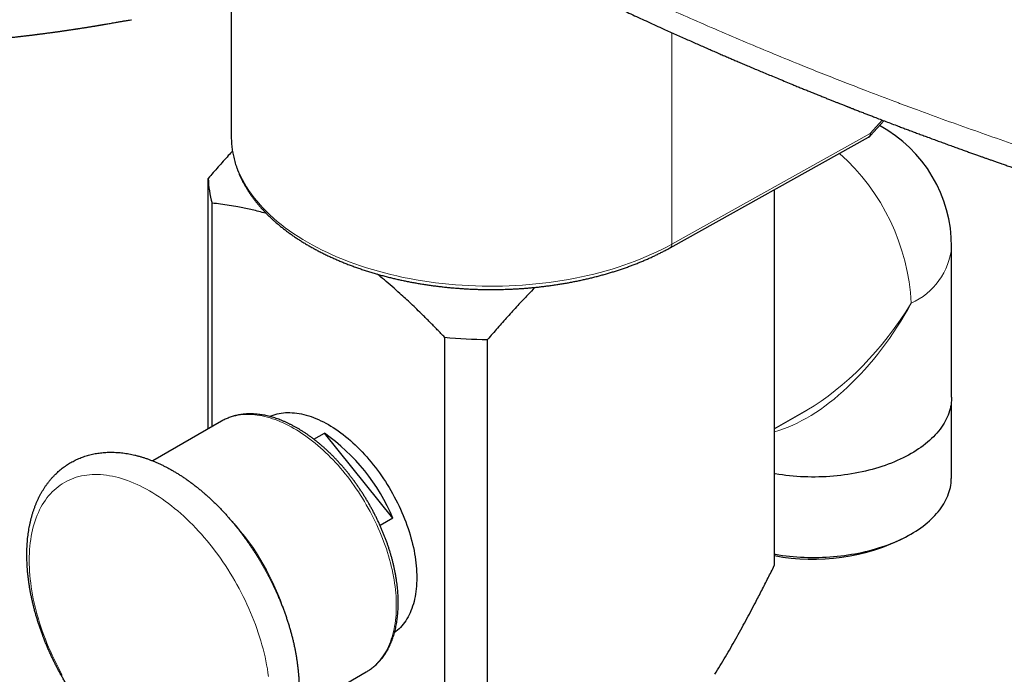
# Model space of a CAD drawing. Header units: millimetres. Extents: x 8 to 1269, y 12 to 684.
# Tile 37 of 51: x 1077 to 1152, y 239 to 288. Entities that reach past the tile are written whole.
import ezdxf

# ---------------------------------------------------------------- set-up
doc = ezdxf.new("R2010")
doc.units = ezdxf.units.MM

msp = doc.modelspace()

# ---------------------------------------------------------------- linework, layer by layer
at = {"color": 7, "linetype": 'Continuous', "lineweight": 30}
for p, q in [((1093.033, 289.652), (1093.033, 279.527)), ((1141.592, 279.57), (1142.606, 280.702)), ((1093.033, 279.527), (1093.033, 279.427)), ((1126.378, 271.05), (1141.437, 279.446)), ((1091.285, 257.281), (1091.285, 276.32)), ((1134.281, 275.456), (1134.281, 246.889)), ((1091.577, 257.449), (1091.577, 274.439)), ((1147.749, 259.682), (1147.749, 271.114)), ((1109.24, 264.242), (1109.24, 234.483)), ((1112.498, 234.314), (1112.498, 264.074)), ((1147.726, 253.558), (1147.726, 259.286)), ((1134.281, 257.277), (1136.748, 258.701)), ((1092.292, 257.863), (1087.069, 254.847)), ((1099.314, 256.487), (1100.108, 256.946)), ((1105.305, 250.482), (1100.108, 256.946)), ((1105.305, 250.482), (1104.34, 249.925)), ((1144.305, 249.078), (1144.659, 249.282)), ((1098.068, 235.794), (1103.292, 238.81))]:
    msp.add_line(p, q, dxfattribs=at)
at = {"color": 252, "linetype": 'Continuous', "lineweight": 0}
for p, q in [((1126.502, 271.325), (1126.502, 287.393)), ((1142.483, 280.749), (1141.562, 279.721)), ((1126.502, 271.325), (1141.562, 279.721))]:
    msp.add_line(p, q, dxfattribs=at)
at = {"color": 252, "linetype": 'Continuous', "lineweight": 0, "flags": 128}
for points in [[(1093.033, 279.427), (1093.033, 279.427), (1093.045, 279.132), (1093.069, 278.837), (1093.106, 278.543), (1093.157, 278.249), (1093.221, 277.956), (1093.298, 277.664), (1093.388, 277.374), (1093.491, 277.085), (1093.607, 276.797), (1093.736, 276.512), (1093.877, 276.228), (1094.032, 275.947), (1094.198, 275.668), (1094.378, 275.391), (1094.569, 275.118), (1094.773, 274.847), (1094.989, 274.579), (1095.217, 274.315), (1095.456, 274.054), (1095.708, 273.797), (1095.97, 273.544), (1096.244, 273.295), (1096.529, 273.05), (1096.825, 272.809), (1097.131, 272.573), (1097.449, 272.341), (1097.776, 272.114), (1098.113, 271.893), (1098.461, 271.676), (1098.817, 271.465), (1099.184, 271.259), (1099.559, 271.058), (1099.943, 270.863), (1100.336, 270.674), (1100.737, 270.491), (1101.146, 270.314), (1101.563, 270.144), (1101.988, 269.979), (1102.419, 269.821), (1102.858, 269.669), (1103.303, 269.524), (1103.755, 269.386), (1104.213, 269.255), (1104.676, 269.13), (1105.145, 269.012), (1105.619, 268.902), (1106.098, 268.798), (1106.581, 268.702), (1107.069, 268.613), (1107.56, 268.531), (1108.055, 268.457), (1108.553, 268.39), (1109.054, 268.33), (1109.557, 268.278), (1110.062, 268.234), (1110.57, 268.197), (1111.079, 268.168), (1111.588, 268.146), (1112.099, 268.132), (1112.61, 268.126), (1113.122, 268.127), (1113.633, 268.136), (1114.143, 268.152), (1114.653, 268.176), (1115.161, 268.208), (1115.668, 268.248), (1116.173, 268.294), (1116.675, 268.349), (1117.175, 268.411), (1117.672, 268.48), (1118.166, 268.557), (1118.656, 268.641), (1119.142, 268.732), (1119.624, 268.831), (1120.101, 268.937), (1120.574, 269.05), (1121.041, 269.17), (1121.502, 269.297), (1121.958, 269.43), (1122.408, 269.571), (1122.851, 269.718), (1123.288, 269.872), (1123.717, 270.032), (1124.139, 270.199), (1124.554, 270.371), (1124.96, 270.55), (1125.359, 270.735), (1125.749, 270.926), (1126.13, 271.123), (1126.502, 271.325)], [(1103.292, 238.81), (1103.292, 238.81), (1103.434, 238.896), (1103.572, 238.989), (1103.707, 239.088), (1103.837, 239.194), (1103.963, 239.306), (1104.085, 239.424), (1104.202, 239.548), (1104.315, 239.678), (1104.424, 239.815), (1104.528, 239.957), (1104.628, 240.104), (1104.722, 240.258), (1104.813, 240.417), (1104.898, 240.581), (1104.978, 240.75), (1105.054, 240.925), (1105.124, 241.105), (1105.19, 241.29), (1105.25, 241.48), (1105.305, 241.674), (1105.355, 241.873), (1105.4, 242.077), (1105.44, 242.284), (1105.474, 242.496), (1105.504, 242.712), (1105.528, 242.932), (1105.546, 243.155), (1105.56, 243.382), (1105.568, 243.612), (1105.57, 243.846), (1105.568, 244.083), (1105.56, 244.322), (1105.546, 244.564), (1105.528, 244.809), (1105.504, 245.057), (1105.474, 245.306), (1105.44, 245.558), (1105.4, 245.812), (1105.355, 246.067), (1105.305, 246.324), (1105.25, 246.582), (1105.19, 246.841), (1105.124, 247.102), (1105.054, 247.363), (1104.978, 247.625), (1104.898, 247.887), (1104.813, 248.15), (1104.722, 248.413), (1104.628, 248.676), (1104.528, 248.938), (1104.424, 249.201), (1104.315, 249.462), (1104.202, 249.723), (1104.085, 249.983), (1103.963, 250.242), (1103.837, 250.499), (1103.707, 250.755), (1103.572, 251.009), (1103.434, 251.262), (1103.292, 251.512), (1103.146, 251.761), (1102.997, 252.007), (1102.844, 252.25), (1102.687, 252.491), (1102.527, 252.729), (1102.364, 252.963), (1102.198, 253.195), (1102.028, 253.424), (1101.856, 253.648), (1101.681, 253.87), (1101.503, 254.087), (1101.323, 254.301), (1101.141, 254.51), (1100.956, 254.715), (1100.769, 254.916), (1100.58, 255.112), (1100.388, 255.304), (1100.196, 255.491), (1100.001, 255.673), (1099.805, 255.85), (1099.608, 256.022), (1099.409, 256.188), (1099.21, 256.349), (1099.009, 256.505), (1098.807, 256.655), (1098.605, 256.8), (1098.402, 256.938), (1098.199, 257.071), (1097.996, 257.198), (1097.792, 257.318), (1097.588, 257.433), (1097.385, 257.541), (1097.182, 257.643), (1096.979, 257.738), (1096.777, 257.827), (1096.575, 257.91), (1096.375, 257.986), (1096.175, 258.055), (1095.976, 258.118), (1095.779, 258.174), (1095.583, 258.224), (1095.388, 258.266), (1095.196, 258.302), (1095.005, 258.331), (1094.815, 258.353), (1094.628, 258.368), (1094.443, 258.376), (1094.261, 258.378), (1094.081, 258.372), (1093.903, 258.36), (1093.728, 258.341), (1093.556, 258.315), (1093.386, 258.282), (1093.22, 258.242), (1093.057, 258.196), (1092.897, 258.142), (1092.741, 258.082), (1092.587, 258.016), (1092.438, 257.942), (1092.292, 257.863)], [(1095.861, 238.446), (1095.821, 238.742), (1095.774, 239.04), (1095.721, 239.34), (1095.662, 239.642), (1095.598, 239.946), (1095.527, 240.251), (1095.45, 240.557), (1095.367, 240.864), (1095.278, 241.172), (1095.184, 241.481), (1095.083, 241.79), (1094.977, 242.099), (1094.866, 242.408), (1094.749, 242.716), (1094.627, 243.024), (1094.499, 243.332), (1094.366, 243.639), (1094.228, 243.944), (1094.085, 244.248), (1093.936, 244.551), (1093.783, 244.852), (1093.625, 245.151), (1093.463, 245.447), (1093.296, 245.742), (1093.124, 246.034), (1092.949, 246.323), (1092.769, 246.609), (1092.585, 246.892), (1092.397, 247.172), (1092.205, 247.448), (1092.009, 247.72), (1091.81, 247.989), (1091.608, 248.253), (1091.402, 248.513), (1091.193, 248.769), (1090.982, 249.02), (1090.767, 249.266), (1090.549, 249.507), (1090.33, 249.743), (1090.107, 249.974), (1089.883, 250.199), (1089.656, 250.419), (1089.427, 250.633), (1089.197, 250.841), (1088.965, 251.043), (1088.731, 251.239), (1088.497, 251.428), (1088.261, 251.611), (1088.024, 251.788), (1087.786, 251.957), (1087.548, 252.12), (1087.309, 252.276), (1087.07, 252.425), (1086.83, 252.567), (1086.591, 252.701), (1086.352, 252.829), (1086.113, 252.948), (1085.875, 253.061), (1085.637, 253.166), (1085.4, 253.263), (1085.164, 253.352), (1084.929, 253.434), (1084.696, 253.507), (1084.464, 253.573), (1084.234, 253.631), (1084.005, 253.681), (1083.778, 253.723), (1083.554, 253.757), (1083.331, 253.783), (1083.111, 253.801), (1082.894, 253.811), (1082.679, 253.812), (1082.467, 253.806), (1082.259, 253.792), (1082.053, 253.769), (1081.85, 253.738), (1081.651, 253.7), (1081.456, 253.653), (1081.264, 253.598), (1081.076, 253.536), (1080.892, 253.465), (1080.712, 253.387), (1080.536, 253.301), (1080.365, 253.207), (1080.198, 253.105), (1080.035, 252.996), (1079.878, 252.879), (1079.725, 252.755), (1079.576, 252.624), (1079.433, 252.485), (1079.295, 252.339), (1079.162, 252.186), (1079.034, 252.026), (1078.912, 251.859), (1078.795, 251.685), (1078.683, 251.505), (1078.578, 251.318), (1078.477, 251.125), (1078.383, 250.926), (1078.294, 250.72), (1078.211, 250.508), (1078.134, 250.291), (1078.063, 250.068), (1077.998, 249.84), (1077.939, 249.606), (1077.887, 249.367), (1077.84, 249.122), (1077.799, 248.873), (1077.765, 248.62), (1077.737, 248.361), (1077.715, 248.099), (1077.699, 247.832), (1077.69, 247.561), (1077.687, 247.287), (1077.69, 247.008), (1077.699, 246.727), (1077.715, 246.442), (1077.737, 246.154), (1077.765, 245.863), (1077.799, 245.57), (1077.84, 245.274), (1077.887, 244.976), (1077.939, 244.676), (1077.998, 244.374), (1078.063, 244.07), (1078.134, 243.766), (1078.211, 243.459), (1078.294, 243.152), (1078.383, 242.844), (1078.477, 242.536), (1078.578, 242.227), (1078.683, 241.918), (1078.795, 241.609), (1078.912, 241.3)], [(1078.912, 241.3), (1079.034, 240.992), (1079.162, 240.684), (1079.295, 240.378), (1079.433, 240.072), (1079.576, 239.768), (1079.725, 239.466), (1079.878, 239.165), (1080.035, 238.866), (1080.198, 238.569)]]:
    msp.add_lwpolyline(points, dxfattribs=at)
at = {"color": 7, "linetype": 'Continuous', "lineweight": 30, "flags": 128}
for points in [[(1147.749, 259.682), (1147.748, 259.602), (1147.74, 259.44), (1147.725, 259.279), (1147.703, 259.118), (1147.673, 258.958), (1147.636, 258.798), (1147.592, 258.639), (1147.54, 258.48), (1147.481, 258.322), (1147.415, 258.166), (1147.341, 258.01), (1147.26, 257.855), (1147.173, 257.702), (1147.078, 257.55), (1146.976, 257.4), (1146.867, 257.251), (1146.752, 257.104), (1146.629, 256.959), (1146.501, 256.816), (1146.365, 256.675), (1146.223, 256.536), (1146.075, 256.399), (1145.92, 256.265), (1145.76, 256.133), (1145.593, 256.003), (1145.42, 255.876), (1145.242, 255.752), (1145.058, 255.63), (1144.868, 255.512), (1144.673, 255.396), (1144.473, 255.284), (1144.268, 255.174), (1144.057, 255.068), (1143.842, 254.965), (1143.622, 254.865), (1143.398, 254.769), (1143.169, 254.676), (1142.936, 254.587), (1142.699, 254.501), (1142.458, 254.42), (1142.214, 254.341), (1141.966, 254.267), (1141.714, 254.196), (1141.46, 254.13), (1141.202, 254.067), (1140.942, 254.008), (1140.679, 253.953), (1140.413, 253.903), (1140.146, 253.856), (1139.876, 253.814), (1139.605, 253.775), (1139.331, 253.741), (1139.057, 253.711), (1138.781, 253.686), (1138.504, 253.664), (1138.226, 253.647), (1137.947, 253.634), (1137.668, 253.626), (1137.388, 253.621), (1137.109, 253.621), (1136.829, 253.626), (1136.55, 253.634), (1136.272, 253.647), (1135.994, 253.664), (1135.717, 253.686), (1135.441, 253.711), (1135.166, 253.741), (1134.893, 253.775), (1134.621, 253.814), (1134.351, 253.856), (1134.281, 253.868)], [(1095.953, 258.224), (1096.074, 258.275), (1096.22, 258.329), (1096.369, 258.376), (1096.521, 258.417), (1096.676, 258.451), (1096.834, 258.478), (1096.995, 258.498), (1097.159, 258.512), (1097.325, 258.518), (1097.494, 258.518), (1097.665, 258.511), (1097.838, 258.497), (1098.013, 258.477), (1098.19, 258.449), (1098.368, 258.415), (1098.549, 258.374), (1098.73, 258.326), (1098.914, 258.272), (1099.098, 258.211), (1099.283, 258.144), (1099.469, 258.07), (1099.656, 257.989), (1099.844, 257.902), (1100.032, 257.809), (1100.22, 257.709), (1100.408, 257.604), (1100.597, 257.492), (1100.785, 257.374), (1100.973, 257.25), (1101.16, 257.121), (1101.347, 256.985), (1101.534, 256.844), (1101.719, 256.698), (1101.903, 256.546), (1102.086, 256.389), (1102.268, 256.227), (1102.448, 256.06), (1102.627, 255.888), (1102.804, 255.711), (1102.979, 255.529), (1103.152, 255.343), (1103.323, 255.153), (1103.492, 254.958), (1103.658, 254.76), (1103.821, 254.558), (1103.982, 254.352), (1104.14, 254.142), (1104.296, 253.929), (1104.448, 253.713), (1104.597, 253.493), (1104.742, 253.271), (1104.885, 253.047), (1105.023, 252.819), (1105.158, 252.59), (1105.29, 252.358), (1105.417, 252.124), (1105.541, 251.888), (1105.66, 251.651), (1105.776, 251.413), (1105.887, 251.173), (1105.994, 250.932), (1106.096, 250.69), (1106.194, 250.448), (1106.288, 250.205), (1106.376, 249.962), (1106.461, 249.718), (1106.54, 249.475), (1106.615, 249.232), (1106.684, 248.99), (1106.749, 248.748), (1106.809, 248.507), (1106.863, 248.268), (1106.913, 248.029), (1106.957, 247.792), (1106.997, 247.556), (1107.031, 247.323), (1107.06, 247.091), (1107.084, 246.862), (1107.102, 246.634), (1107.115, 246.41), (1107.123, 246.188), (1107.126, 245.969), (1107.123, 245.753), (1107.115, 245.54), (1107.102, 245.33), (1107.084, 245.124), (1107.06, 244.922), (1107.031, 244.724), (1106.997, 244.53), (1106.957, 244.34), (1106.913, 244.154), (1106.863, 243.973), (1106.809, 243.796), (1106.749, 243.624), (1106.684, 243.457), (1106.615, 243.295), (1106.54, 243.138), (1106.461, 242.987), (1106.376, 242.841), (1106.288, 242.7), (1106.194, 242.565), (1106.096, 242.436), (1105.994, 242.313), (1105.887, 242.195), (1105.776, 242.084), (1105.66, 241.978), (1105.541, 241.879), (1105.435, 241.799)], [(1134.281, 247.758), (1134.358, 247.745), (1134.627, 247.702), (1134.898, 247.664), (1135.17, 247.63), (1135.444, 247.6), (1135.72, 247.575), (1135.996, 247.553), (1136.274, 247.536), (1136.552, 247.523), (1136.83, 247.515), (1137.109, 247.51), (1137.388, 247.51), (1137.667, 247.515), (1137.945, 247.523), (1138.224, 247.536), (1138.501, 247.553), (1138.777, 247.575), (1139.053, 247.6), (1139.327, 247.63), (1139.599, 247.664), (1139.87, 247.702), (1140.14, 247.745), (1140.407, 247.791), (1140.671, 247.842), (1140.934, 247.896), (1141.194, 247.955), (1141.451, 248.018), (1141.705, 248.084), (1141.956, 248.155), (1142.203, 248.229), (1142.447, 248.307), (1142.687, 248.389), (1142.924, 248.474), (1143.156, 248.563), (1143.385, 248.656), (1143.608, 248.752), (1143.828, 248.851), (1144.043, 248.954), (1144.253, 249.06), (1144.457, 249.169), (1144.657, 249.281), (1144.852, 249.397), (1145.041, 249.515), (1145.225, 249.636), (1145.403, 249.76), (1145.575, 249.887), (1145.741, 250.016), (1145.902, 250.148), (1146.056, 250.282), (1146.204, 250.419), (1146.346, 250.557), (1146.481, 250.698), (1146.609, 250.841), (1146.731, 250.986), (1146.847, 251.133), (1146.955, 251.281), (1147.057, 251.431), (1147.151, 251.582), (1147.239, 251.735), (1147.319, 251.889), (1147.393, 252.045), (1147.459, 252.201), (1147.518, 252.359), (1147.57, 252.517), (1147.614, 252.676), (1147.651, 252.835), (1147.681, 252.996), (1147.703, 253.156), (1147.718, 253.317), (1147.725, 253.478), (1147.726, 253.558)]]:
    msp.add_lwpolyline(points, dxfattribs=at)
at = {"color": 252, "linetype": 'Continuous', "lineweight": 0}
for centre, radius, start, end in [((1141.272, 279.686), 0.292, 304.52043, 6.70172), ((1128.251, 265.991), 16.444, 2.91582, 48.05434), ((1126.212, 271.291), 0.292, 304.46925, 6.70685), ((1142.504, 271.631), 5.27, 294.30926, 354.3706), ((1079.427, 237.734), 18.525, 17.51627, 42.50696)]:
    msp.add_arc(centre, radius, start, end, dxfattribs=at)
at = {"color": 7, "linetype": 'Continuous', "lineweight": 30}
for centre, radius, start, end in [((1137.249, 271.114), 10.5, 0, 61.39879), ((1098.643, 276.499), 7.361, 181.39706, 196.25327), ((1112.774, 300.978), 36.905, 264.50505, 269.5711), ((1091.671, 244.843), 14.754, 22.47123, 55.11792), ((1137.242, 262.774), 15.41, 258.92267, 297.28127)]:
    msp.add_arc(centre, radius, start, end, dxfattribs=at)
at = {"color": 252, "linetype": 'Continuous', "lineweight": 0}
for major_axis, start_param, end_param in [((7.269, 13.762), 3.619737, 4.691687), ((8.284, 13.176), 3.947686, 4.733165)]:
    msp.add_ellipse((1137.249, 271.114), major_axis=major_axis, ratio=0.550548, start_param=start_param, end_param=end_param, dxfattribs=at)
at = {"color": 7, "linetype": 'Continuous', "lineweight": 30}
for points, knots in [([(1118.331, 291.228), (1118.338, 291.225), (1118.418, 291.186), (1118.564, 291.114), (1118.755, 291.021), (1118.921, 290.941), (1119.062, 290.872), (1119.187, 290.812), (1119.299, 290.757), (1119.396, 290.71), (1119.478, 290.671), (1119.542, 290.64), (1119.592, 290.616), (1119.633, 290.596), (1119.674, 290.576), (1119.747, 290.541), (1119.856, 290.488), (1120.001, 290.418), (1120.156, 290.344), (1120.319, 290.266), (1120.494, 290.182), (1120.695, 290.086), (1120.925, 289.976), (1121.184, 289.853), (1121.461, 289.722), (1121.757, 289.582), (1122.065, 289.437), (1122.655, 289.159), (1123.531, 288.75), (1124.7, 288.211), (1125.64, 287.783), (1126.343, 287.465), (1126.797, 287.26), (1127.247, 287.059), (1127.685, 286.863), (1128.11, 286.675), (1128.52, 286.494), (1128.915, 286.32), (1129.302, 286.15), (1129.68, 285.985), (1130.048, 285.825), (1130.4, 285.672), (1130.736, 285.527), (1131.056, 285.389), (1131.376, 285.251), (1131.709, 285.109), (1132.066, 284.957), (1132.443, 284.797), (1132.84, 284.629), (1133.256, 284.453), (1133.693, 284.27), (1134.154, 284.077), (1134.64, 283.875), (1135.152, 283.664), (1135.608, 283.476), (1136.004, 283.314), (1136.333, 283.179), (1136.66, 283.046), (1136.992, 282.912), (1137.322, 282.778), (1137.649, 282.646), (1137.958, 282.522), (1138.249, 282.406), (1138.522, 282.297), (1138.777, 282.195), (1139.014, 282.101), (1139.214, 282.022), (1139.38, 281.956), (1139.512, 281.904), (1139.63, 281.857), (1139.727, 281.819), (1139.8, 281.791), (1139.855, 281.769), (1139.906, 281.749), (1139.966, 281.725), (1140.039, 281.696), (1140.131, 281.661), (1140.241, 281.617), (1140.373, 281.565), (1140.521, 281.508), (1140.68, 281.446), (1140.846, 281.381), (1141.052, 281.301), (1141.298, 281.205), (1141.588, 281.093), (1141.926, 280.963), (1142.314, 280.813), (1142.756, 280.644), (1143.219, 280.468), (1143.647, 280.306), (1144.034, 280.159), (1144.377, 280.03), (1144.73, 279.898), (1145.092, 279.763), (1145.457, 279.627), (1145.839, 279.485), (1146.231, 279.34), (1146.63, 279.193), (1147.014, 279.053), (1147.398, 278.912), (1147.781, 278.773), (1148.162, 278.635), (1148.522, 278.505), (1148.863, 278.383), (1149.184, 278.268), (1149.484, 278.16), (1149.765, 278.06), (1150.02, 277.97), (1150.258, 277.886), (1150.493, 277.803), (1150.741, 277.715), (1151.005, 277.622), (1151.284, 277.524), (1151.578, 277.422), (1151.903, 277.309), (1152.258, 277.185), (1152.648, 277.05), (1153.056, 276.909), (1153.485, 276.762), (1153.931, 276.61), (1154.393, 276.453), (1154.867, 276.293), (1155.347, 276.131), (1155.887, 275.95), (1156.48, 275.753), (1157.124, 275.54), (1157.748, 275.334), (1158.354, 275.137), (1158.86, 274.972), (1159.27, 274.84), (1159.589, 274.737), (1159.901, 274.637), (1160.207, 274.539), (1160.467, 274.456), (1160.677, 274.39), (1160.834, 274.34), (1160.976, 274.295), (1161.102, 274.255), (1161.212, 274.22), (1161.307, 274.19), (1161.386, 274.165), (1161.444, 274.147), (1161.487, 274.133), (1161.521, 274.123), (1161.561, 274.11), (1161.612, 274.094), (1161.675, 274.074), (1161.75, 274.05), (1161.84, 274.022), (1161.947, 273.989), (1162.072, 273.949), (1162.215, 273.905), (1162.376, 273.854), (1162.563, 273.796), (1162.778, 273.729), (1163.023, 273.653), (1163.29, 273.57), (1163.58, 273.481), (1163.893, 273.384), (1164.221, 273.283), (1164.565, 273.178), (1164.923, 273.069), (1165.301, 272.955), (1165.7, 272.834), (1165.973, 272.752), (1166.112, 272.71)], [0, 0, 0, 0, 0.000483, 0.005343, 0.009747, 0.013227, 0.016357, 0.019137, 0.021569, 0.023794, 0.025615, 0.027032, 0.028047, 0.028899, 0.029808, 0.030773, 0.033722, 0.037088, 0.0404, 0.043994, 0.04787, 0.052028, 0.057347, 0.063066, 0.069185, 0.075704, 0.082577, 0.08953, 0.114653, 0.14023, 0.166262, 0.176141, 0.186084, 0.195906, 0.205408, 0.21459, 0.223453, 0.231997, 0.240221, 0.248494, 0.256418, 0.263991, 0.271214, 0.278086, 0.284614, 0.291841, 0.299485, 0.307547, 0.316027, 0.324924, 0.334239, 0.343972, 0.354398, 0.365265, 0.376572, 0.383441, 0.390463, 0.397481, 0.404209, 0.411495, 0.418397, 0.424917, 0.431054, 0.436809, 0.44218, 0.447169, 0.451776, 0.454789, 0.457612, 0.460133, 0.462183, 0.46376, 0.464677, 0.465674, 0.466941, 0.468478, 0.470286, 0.472692, 0.475454, 0.478571, 0.481961, 0.485451, 0.489036, 0.494862, 0.500924, 0.507222, 0.516024, 0.525248, 0.534895, 0.544964, 0.551911, 0.559046, 0.566368, 0.573878, 0.581548, 0.589069, 0.597636, 0.605881, 0.613806, 0.621409, 0.629659, 0.637495, 0.644915, 0.65192, 0.658511, 0.664686, 0.670447, 0.675792, 0.680334, 0.685118, 0.690209, 0.695607, 0.701313, 0.707327, 0.713648, 0.721188, 0.729123, 0.737454, 0.746181, 0.755304, 0.764649, 0.774376, 0.78419, 0.793808, 0.807212, 0.820217, 0.832824, 0.845034, 0.856846, 0.86338, 0.869785, 0.876062, 0.882211, 0.888212, 0.89168, 0.894834, 0.897673, 0.900199, 0.90241, 0.904307, 0.905889, 0.907158, 0.907829, 0.908422, 0.909214, 0.910238, 0.911493, 0.912979, 0.914759, 0.916898, 0.919396, 0.922253, 0.92547, 0.929046, 0.933478, 0.93836, 0.943694, 0.949478, 0.955713, 0.962399, 0.969117, 0.976236, 0.983756, 0.991677, 1, 1, 1, 1]), ([(1071.592, 286.604), (1071.625, 286.606), (1071.7, 286.612), (1071.819, 286.621), (1071.943, 286.63), (1072.057, 286.639), (1072.156, 286.646), (1072.25, 286.653), (1072.347, 286.661), (1072.46, 286.67), (1072.571, 286.679), (1072.674, 286.687), (1072.758, 286.694), (1072.832, 286.7), (1072.908, 286.706), (1072.993, 286.713), (1073.091, 286.722), (1073.194, 286.73), (1073.3, 286.739), (1073.412, 286.749), (1073.524, 286.759), (1073.63, 286.768), (1073.72, 286.776), (1073.798, 286.783), (1073.869, 286.789), (1073.951, 286.797), (1074.054, 286.806), (1074.18, 286.818), (1074.32, 286.831), (1074.473, 286.845), (1074.611, 286.858), (1074.728, 286.87), (1074.816, 286.878), (1074.894, 286.886), (1074.965, 286.893), (1075.038, 286.9), (1075.118, 286.908), (1075.208, 286.917), (1075.302, 286.927), (1075.394, 286.936), (1075.482, 286.945), (1075.562, 286.953), (1075.635, 286.961), (1075.706, 286.968), (1075.781, 286.976), (1075.863, 286.985), (1075.966, 286.996), (1076.092, 287.009), (1076.237, 287.025), (1076.384, 287.041), (1076.526, 287.057), (1076.65, 287.071), (1076.753, 287.082), (1076.839, 287.092), (1076.924, 287.102), (1077.016, 287.112), (1077.121, 287.124), (1077.233, 287.137), (1077.346, 287.151), (1077.453, 287.163), (1077.561, 287.176), (1077.672, 287.19), (1077.786, 287.203), (1077.904, 287.218), (1078.023, 287.233), (1078.137, 287.247), (1078.237, 287.259), (1078.323, 287.27), (1078.4, 287.28), (1078.476, 287.289), (1078.56, 287.3), (1078.655, 287.312), (1078.76, 287.326), (1078.887, 287.343), (1079.029, 287.361), (1079.18, 287.381), (1079.318, 287.4), (1079.441, 287.416), (1079.536, 287.429), (1079.612, 287.44), (1079.678, 287.449), (1079.752, 287.459), (1079.834, 287.471), (1079.921, 287.483), (1080.01, 287.495), (1080.095, 287.507), (1080.173, 287.518), (1080.243, 287.528), (1080.312, 287.538), (1080.388, 287.549), (1080.472, 287.561), (1080.568, 287.575), (1080.677, 287.591), (1080.794, 287.609), (1080.911, 287.626), (1081.018, 287.642), (1081.113, 287.656), (1081.197, 287.669), (1081.271, 287.68), (1081.337, 287.69), (1081.405, 287.701), (1081.493, 287.714), (1081.605, 287.732), (1081.732, 287.751), (1081.858, 287.771), (1081.978, 287.79), (1082.099, 287.81), (1082.224, 287.83), (1082.337, 287.848), (1082.437, 287.864), (1082.527, 287.879), (1082.615, 287.893), (1082.694, 287.906), (1082.767, 287.919), (1082.834, 287.93), (1082.896, 287.94), (1082.95, 287.949), (1083.001, 287.958), (1083.052, 287.966), (1083.108, 287.976), (1083.172, 287.987), (1083.248, 288), (1083.335, 288.015), (1083.433, 288.032), (1083.542, 288.051), (1083.681, 288.075), (1083.84, 288.102), (1084.013, 288.132), (1084.174, 288.16), (1084.324, 288.186), (1084.463, 288.21), (1084.589, 288.232), (1084.706, 288.253), (1084.822, 288.273), (1084.946, 288.294), (1085.083, 288.318), (1085.233, 288.344), (1085.357, 288.365), (1085.43, 288.378), (1085.449, 288.381)], [0, 0, 0, 0, 0.006706, 0.015663, 0.02442, 0.03227, 0.039094, 0.044919, 0.051449, 0.059161, 0.068311, 0.074392, 0.080399, 0.085531, 0.089782, 0.096022, 0.103045, 0.110127, 0.117283, 0.125049, 0.133303, 0.140491, 0.146884, 0.152128, 0.156527, 0.161594, 0.169198, 0.177983, 0.187708, 0.198329, 0.209612, 0.216577, 0.222654, 0.227917, 0.232781, 0.237507, 0.243041, 0.249501, 0.256182, 0.262626, 0.268833, 0.274504, 0.279306, 0.284148, 0.28929, 0.294895, 0.301312, 0.310899, 0.321147, 0.331682, 0.341706, 0.351075, 0.357621, 0.363324, 0.369122, 0.37547, 0.382567, 0.3912, 0.399175, 0.406318, 0.413771, 0.421773, 0.429798, 0.437829, 0.446735, 0.454876, 0.461866, 0.467815, 0.473142, 0.478096, 0.483924, 0.490865, 0.498321, 0.506154, 0.517689, 0.528457, 0.538266, 0.547022, 0.554536, 0.558518, 0.563182, 0.568567, 0.574414, 0.58058, 0.587065, 0.593393, 0.598815, 0.603597, 0.608436, 0.613658, 0.619669, 0.626569, 0.63408, 0.643016, 0.651545, 0.659207, 0.665996, 0.672001, 0.677236, 0.681817, 0.686248, 0.691859, 0.700531, 0.710313, 0.719427, 0.727578, 0.736289, 0.745513, 0.754624, 0.760601, 0.767239, 0.77391, 0.779659, 0.784477, 0.789754, 0.794084, 0.797883, 0.801512, 0.805079, 0.808938, 0.813794, 0.819669, 0.826431, 0.834178, 0.842911, 0.852629, 0.867428, 0.881433, 0.894547, 0.906769, 0.9181, 0.92854, 0.938089, 0.947263, 0.957562, 0.969082, 0.981585, 0.995267, 1, 1, 1, 1]), ([(1093.034, 279.421), (1093.035, 279.39), (1093.036, 279.286), (1093.044, 279.111), (1093.06, 278.894), (1093.083, 278.678), (1093.113, 278.461), (1093.15, 278.244), (1093.193, 278.028), (1093.244, 277.811), (1093.301, 277.595), (1093.365, 277.379), (1093.436, 277.163), (1093.514, 276.948), (1093.599, 276.734), (1093.691, 276.52), (1093.79, 276.307), (1093.896, 276.095), (1094.008, 275.884), (1094.128, 275.673), (1094.255, 275.464), (1094.388, 275.256), (1094.528, 275.05), (1094.675, 274.845), (1094.829, 274.641), (1094.99, 274.44), (1095.157, 274.239), (1095.331, 274.041), (1095.511, 273.845), (1095.698, 273.65), (1095.891, 273.458), (1096.09, 273.268), (1096.296, 273.08), (1096.508, 272.895), (1096.726, 272.712), (1096.95, 272.532), (1097.18, 272.354), (1097.415, 272.178), (1097.656, 272.006), (1097.903, 271.836), (1098.156, 271.669), (1098.414, 271.506), (1098.677, 271.345), (1098.945, 271.187), (1099.219, 271.032), (1099.498, 270.88), (1099.781, 270.732), (1100.07, 270.586), (1100.363, 270.444), (1100.661, 270.306), (1100.964, 270.171), (1101.271, 270.039), (1101.582, 269.91), (1101.898, 269.786), (1102.218, 269.664), (1102.542, 269.547), (1102.87, 269.432), (1103.202, 269.322), (1103.538, 269.215), (1103.878, 269.112), (1104.209, 269.017), (1104.544, 268.924), (1104.87, 268.839), (1105.198, 268.757), (1105.516, 268.681), (1105.837, 268.609), (1106.16, 268.54), (1106.484, 268.474), (1106.81, 268.412), (1107.138, 268.353), (1107.468, 268.297), (1107.799, 268.245), (1108.131, 268.196), (1108.464, 268.151), (1108.798, 268.108), (1109.134, 268.07), (1109.469, 268.035), (1109.805, 268.003), (1110.142, 267.975), (1110.477, 267.95), (1110.811, 267.929), (1111.143, 267.911), (1111.468, 267.897), (1111.779, 267.886), (1112.05, 267.879), (1112.289, 267.875), (1112.524, 267.872), (1112.69, 267.872), (1112.783, 267.872)], [0, 0, 0, 0, 0.004984, 0.016541, 0.028117, 0.039715, 0.051337, 0.062984, 0.074659, 0.086361, 0.098094, 0.109857, 0.121653, 0.13348, 0.14534, 0.157233, 0.169158, 0.181115, 0.193104, 0.205124, 0.217173, 0.229251, 0.241357, 0.253488, 0.265644, 0.277823, 0.290024, 0.302245, 0.314484, 0.32674, 0.339012, 0.351298, 0.363597, 0.375908, 0.388229, 0.40056, 0.412899, 0.425246, 0.4376, 0.44996, 0.462326, 0.474698, 0.487074, 0.499454, 0.511839, 0.524229, 0.536622, 0.54902, 0.561423, 0.57383, 0.586242, 0.59866, 0.611084, 0.623515, 0.635953, 0.6484, 0.660856, 0.673323, 0.685801, 0.698293, 0.710799, 0.722031, 0.734537, 0.745762, 0.756986, 0.768207, 0.779424, 0.790637, 0.801847, 0.813052, 0.824252, 0.835446, 0.846634, 0.857814, 0.868983, 0.880141, 0.891284, 0.902406, 0.913501, 0.924555, 0.935549, 0.946443, 0.957152, 0.967458, 0.976986, 0.983725, 0.990951, 1, 1, 1, 1]), ([(1141.437, 279.446), (1141.444, 279.45), (1141.468, 279.463), (1141.506, 279.489), (1141.55, 279.526), (1141.578, 279.553), (1141.59, 279.568), (1141.592, 279.569)], [0, 0, 0, 0, 0.116297, 0.41234, 0.701803, 0.970479, 1, 1, 1, 1]), ([(1093.125, 278.398), (1093.019, 278.282), (1092.656, 277.884), (1092.042, 277.191), (1091.537, 276.61), (1091.285, 276.32)], [0, 0, 0, 0, 0.170964, 0.58548, 1, 1, 1, 1]), ([(1095.707, 273.642), (1095.637, 273.663), (1095.4, 273.733), (1095, 273.838), (1094.508, 273.957), (1094.022, 274.062), (1093.48, 274.168), (1092.88, 274.27), (1092.226, 274.365), (1091.793, 274.415), (1091.577, 274.439)], [0, 0, 0, 0, 0.050056, 0.167846, 0.285637, 0.402114, 0.518591, 0.679052, 0.839532, 1, 1, 1, 1]), ([(1112.783, 267.872), (1112.91, 267.872), (1113.088, 267.873), (1113.35, 267.876), (1113.572, 267.88), (1113.836, 267.888), (1114.114, 267.897), (1114.404, 267.91), (1114.705, 267.926), (1115.012, 267.945), (1115.324, 267.967), (1115.641, 267.993), (1115.961, 268.022), (1116.284, 268.054), (1116.608, 268.09), (1116.933, 268.129), (1117.26, 268.172), (1117.586, 268.218), (1117.913, 268.268), (1118.24, 268.321), (1118.566, 268.377), (1118.892, 268.438), (1119.216, 268.501), (1119.54, 268.568), (1119.862, 268.639), (1120.182, 268.713), (1120.501, 268.79), (1120.819, 268.871), (1121.134, 268.955), (1121.447, 269.043), (1121.758, 269.133), (1122.066, 269.228), (1122.372, 269.325), (1122.676, 269.426), (1122.976, 269.53), (1123.274, 269.637), (1123.568, 269.747), (1123.86, 269.861), (1124.148, 269.978), (1124.433, 270.098), (1124.714, 270.22), (1124.992, 270.346), (1125.267, 270.475), (1125.537, 270.607), (1125.804, 270.742), (1126.066, 270.88), (1126.257, 270.983), (1126.36, 271.04), (1126.377, 271.05)], [0, 0, 0, 0, 0.025503, 0.035616, 0.052436, 0.069878, 0.088576, 0.108088, 0.128236, 0.148878, 0.169913, 0.191267, 0.212882, 0.234715, 0.256732, 0.278906, 0.301215, 0.323642, 0.346171, 0.368791, 0.391491, 0.414262, 0.437098, 0.459991, 0.482936, 0.505928, 0.528964, 0.552039, 0.57515, 0.598294, 0.621469, 0.644672, 0.667902, 0.691156, 0.714432, 0.73773, 0.761048, 0.784385, 0.807739, 0.831109, 0.854495, 0.877896, 0.90131, 0.924738, 0.948178, 0.971629, 0.995091, 1, 1, 1, 1]), ([(1109.24, 264.242), (1109.054, 264.436), (1108.683, 264.822), (1108.122, 265.392), (1107.604, 265.907), (1107.13, 266.368), (1106.702, 266.777), (1106.271, 267.178), (1105.789, 267.619), (1105.252, 268.095), (1104.679, 268.587), (1104.301, 268.896), (1104.121, 269.043)], [0, 0, 0, 0, 0.111785, 0.223576, 0.335358, 0.41934, 0.503322, 0.587059, 0.670794, 0.784136, 0.897494, 1, 1, 1, 1]), ([(1116.096, 268.036), (1115.919, 267.851), (1115.481, 267.395), (1114.789, 266.651), (1114.019, 265.804), (1113.255, 264.945), (1112.75, 264.364), (1112.498, 264.074)], [0, 0, 0, 0, 0.144896, 0.358526, 0.572161, 0.786079, 1, 1, 1, 1]), ([(1103.29, 238.81), (1103.33, 238.832), (1103.416, 238.883), (1103.545, 238.968), (1103.679, 239.063), (1103.809, 239.164), (1103.935, 239.27), (1104.058, 239.382), (1104.177, 239.499), (1104.292, 239.622), (1104.403, 239.75), (1104.51, 239.883), (1104.613, 240.022), (1104.711, 240.166), (1104.806, 240.315), (1104.896, 240.469), (1104.982, 240.628), (1105.063, 240.792), (1105.14, 240.96), (1105.212, 241.133), (1105.279, 241.311), (1105.342, 241.493), (1105.4, 241.679), (1105.453, 241.87), (1105.502, 242.064), (1105.546, 242.262), (1105.584, 242.464), (1105.618, 242.67), (1105.647, 242.879), (1105.671, 243.091), (1105.69, 243.307), (1105.704, 243.525), (1105.713, 243.746), (1105.717, 243.971), (1105.716, 244.197), (1105.711, 244.426), (1105.7, 244.657), (1105.685, 244.891), (1105.665, 245.126), (1105.639, 245.364), (1105.61, 245.603), (1105.575, 245.843), (1105.535, 246.085), (1105.491, 246.329), (1105.442, 246.573), (1105.389, 246.819), (1105.331, 247.065), (1105.268, 247.312), (1105.201, 247.56), (1105.129, 247.808), (1105.053, 248.056), (1104.973, 248.304), (1104.888, 248.553), (1104.799, 248.801), (1104.705, 249.049), (1104.608, 249.296), (1104.507, 249.543), (1104.401, 249.789), (1104.291, 250.035), (1104.178, 250.279), (1104.061, 250.522), (1103.94, 250.764), (1103.815, 251.004), (1103.687, 251.242), (1103.555, 251.479), (1103.42, 251.714), (1103.281, 251.947), (1103.139, 252.178), (1102.994, 252.407), (1102.846, 252.633), (1102.694, 252.856), (1102.54, 253.077), (1102.383, 253.295), (1102.223, 253.51), (1102.061, 253.722), (1101.896, 253.931), (1101.728, 254.136), (1101.558, 254.338), (1101.386, 254.536), (1101.211, 254.731), (1101.035, 254.921), (1100.856, 255.108), (1100.676, 255.291), (1100.493, 255.469), (1100.309, 255.644), (1100.124, 255.813), (1099.937, 255.979), (1099.748, 256.14), (1099.559, 256.296), (1099.368, 256.447), (1099.176, 256.593), (1098.983, 256.735), (1098.79, 256.871), (1098.595, 257.002), (1098.4, 257.128), (1098.205, 257.248), (1098.009, 257.363), (1097.812, 257.472), (1097.616, 257.576), (1097.42, 257.674), (1097.223, 257.767), (1097.027, 257.853), (1096.831, 257.934), (1096.636, 258.009), (1096.441, 258.077), (1096.247, 258.14), (1096.053, 258.196), (1095.861, 258.247), (1095.67, 258.291), (1095.479, 258.328), (1095.291, 258.36), (1095.103, 258.385), (1094.918, 258.404), (1094.734, 258.416), (1094.552, 258.422), (1094.372, 258.422), (1094.195, 258.415), (1094.019, 258.402), (1093.846, 258.383), (1093.676, 258.357), (1093.508, 258.325), (1093.344, 258.287), (1093.182, 258.243), (1093.022, 258.193), (1092.866, 258.137), (1092.714, 258.075), (1092.564, 258.007), (1092.423, 257.936), (1092.333, 257.885), (1092.291, 257.862)], [0, 0, 0, 0, 0.006342, 0.013957, 0.021575, 0.029196, 0.036826, 0.044466, 0.05212, 0.059789, 0.067476, 0.075181, 0.082907, 0.090654, 0.098422, 0.106212, 0.114022, 0.121853, 0.129703, 0.137572, 0.145457, 0.153357, 0.161272, 0.169198, 0.177136, 0.185082, 0.193037, 0.200997, 0.208963, 0.216933, 0.224906, 0.232882, 0.240858, 0.248835, 0.256812, 0.264789, 0.272764, 0.280738, 0.28871, 0.29668, 0.304649, 0.312615, 0.320579, 0.328541, 0.336501, 0.344458, 0.352413, 0.360366, 0.368317, 0.376266, 0.384213, 0.392158, 0.400101, 0.408043, 0.415983, 0.423922, 0.43186, 0.439796, 0.447731, 0.455666, 0.4636, 0.471533, 0.479466, 0.487398, 0.49533, 0.503262, 0.511194, 0.519126, 0.527059, 0.534992, 0.542925, 0.550859, 0.558794, 0.56673, 0.574666, 0.582604, 0.590544, 0.598484, 0.606426, 0.61437, 0.622316, 0.630264, 0.638214, 0.646165, 0.654119, 0.662076, 0.670034, 0.677996, 0.685959, 0.693926, 0.701894, 0.709865, 0.717839, 0.725815, 0.733793, 0.741773, 0.749754, 0.757737, 0.765721, 0.773706, 0.78169, 0.789674, 0.797655, 0.805634, 0.81361, 0.821581, 0.829545, 0.837503, 0.845451, 0.853389, 0.861315, 0.869227, 0.877124, 0.885004, 0.892867, 0.900709, 0.908531, 0.916332, 0.924111, 0.931867, 0.939603, 0.947317, 0.955011, 0.962687, 0.970346, 0.977991, 0.985624, 0.993249, 1, 1, 1, 1]), ([(1078.793, 241.368), (1078.813, 241.318), (1078.868, 241.175), (1078.964, 240.939), (1079.081, 240.661), (1079.202, 240.383), (1079.327, 240.107), (1079.456, 239.832), (1079.589, 239.558), (1079.726, 239.285), (1079.867, 239.014), (1080.011, 238.745), (1080.159, 238.477), (1080.31, 238.212), (1080.465, 237.948), (1080.623, 237.687), (1080.785, 237.428), (1080.95, 237.171), (1081.118, 236.917), (1081.289, 236.665), (1081.464, 236.416), (1081.641, 236.17), (1081.821, 235.927), (1082.005, 235.687), (1082.19, 235.45), (1082.379, 235.217), (1082.57, 234.986), (1082.764, 234.76), (1082.96, 234.537), (1083.158, 234.317), (1083.359, 234.102), (1083.562, 233.89), (1083.767, 233.682), (1083.974, 233.479), (1084.183, 233.28), (1084.394, 233.085), (1084.607, 232.894), (1084.822, 232.708), (1085.038, 232.527), (1085.256, 232.35), (1085.475, 232.179), (1085.695, 232.012), (1085.917, 231.85), (1086.14, 231.693), (1086.364, 231.542), (1086.59, 231.395), (1086.816, 231.254), (1087.043, 231.119), (1087.27, 230.989), (1087.499, 230.865), (1087.727, 230.747), (1087.957, 230.634), (1088.186, 230.527), (1088.416, 230.427), (1088.645, 230.332), (1088.875, 230.244), (1089.104, 230.162), (1089.333, 230.086), (1089.562, 230.016), (1089.79, 229.953), (1090.017, 229.897), (1090.243, 229.847), (1090.468, 229.804), (1090.692, 229.767), (1090.914, 229.737), (1091.135, 229.713), (1091.354, 229.696), (1091.571, 229.686), (1091.786, 229.682), (1092, 229.685), (1092.211, 229.695), (1092.419, 229.711), (1092.625, 229.733), (1092.829, 229.762), (1093.03, 229.797), (1093.228, 229.838), (1093.423, 229.886), (1093.615, 229.94), (1093.805, 230), (1093.991, 230.066), (1094.174, 230.138), (1094.354, 230.216), (1094.531, 230.3), (1094.704, 230.39), (1094.874, 230.485), (1095.04, 230.586), (1095.203, 230.693), (1095.363, 230.806), (1095.518, 230.924), (1095.67, 231.048), (1095.819, 231.177), (1095.963, 231.311), (1096.103, 231.451), (1096.24, 231.597), (1096.372, 231.748), (1096.501, 231.904), (1096.625, 232.065), (1096.745, 232.232), (1096.861, 232.404), (1096.972, 232.581), (1097.079, 232.763), (1097.181, 232.95), (1097.279, 233.141), (1097.372, 233.338), (1097.46, 233.54), (1097.544, 233.746), (1097.622, 233.956), (1097.696, 234.171), (1097.764, 234.39), (1097.828, 234.614), (1097.886, 234.841), (1097.94, 235.072), (1097.988, 235.307), (1098.031, 235.546), (1098.068, 235.788), (1098.101, 236.033), (1098.128, 236.282), (1098.15, 236.533), (1098.167, 236.787), (1098.178, 237.044), (1098.185, 237.303), (1098.186, 237.565), (1098.182, 237.829), (1098.173, 238.095), (1098.158, 238.363), (1098.139, 238.632), (1098.115, 238.904), (1098.085, 239.177), (1098.051, 239.451), (1098.011, 239.727), (1097.967, 240.004), (1097.918, 240.282), (1097.864, 240.56), (1097.805, 240.84), (1097.742, 241.12), (1097.674, 241.401), (1097.601, 241.682), (1097.524, 241.964), (1097.442, 242.245), (1097.355, 242.527), (1097.264, 242.809), (1097.169, 243.09), (1097.069, 243.371), (1096.965, 243.652), (1096.857, 243.932), (1096.745, 244.211), (1096.628, 244.49), (1096.508, 244.768), (1096.383, 245.044), (1096.254, 245.32), (1096.122, 245.594), (1095.986, 245.866), (1095.846, 246.138), (1095.702, 246.407), (1095.555, 246.675), (1095.404, 246.941), (1095.249, 247.205), (1095.091, 247.466), (1094.93, 247.726), (1094.766, 247.983), (1094.598, 248.237), (1094.427, 248.489), (1094.253, 248.739), (1094.076, 248.985), (1093.896, 249.229), (1093.714, 249.469), (1093.528, 249.707), (1093.34, 249.941), (1093.149, 250.171), (1092.956, 250.398), (1092.76, 250.622), (1092.562, 250.842), (1092.362, 251.058), (1092.159, 251.27), (1091.954, 251.478), (1091.747, 251.682), (1091.538, 251.882), (1091.328, 252.078), (1091.115, 252.269), (1090.901, 252.455), (1090.685, 252.637), (1090.467, 252.815), (1090.248, 252.987), (1090.028, 253.155), (1089.806, 253.317), (1089.583, 253.475), (1089.359, 253.627), (1089.134, 253.774), (1088.908, 253.916), (1088.682, 254.052), (1088.454, 254.182), (1088.226, 254.307), (1087.997, 254.427), (1087.768, 254.54), (1087.538, 254.648), (1087.309, 254.749), (1087.079, 254.844), (1086.85, 254.934), (1086.62, 255.017), (1086.391, 255.093), (1086.163, 255.164), (1085.935, 255.228), (1085.707, 255.285), (1085.481, 255.336), (1085.256, 255.38), (1085.032, 255.418), (1084.809, 255.449), (1084.588, 255.473), (1084.369, 255.491), (1084.152, 255.502), (1083.936, 255.507), (1083.722, 255.505), (1083.511, 255.496), (1083.302, 255.481), (1083.096, 255.46), (1082.892, 255.432), (1082.691, 255.398), (1082.492, 255.357), (1082.297, 255.31), (1082.104, 255.257), (1081.914, 255.198), (1081.727, 255.133), (1081.544, 255.062), (1081.363, 254.984), (1081.186, 254.901), (1081.013, 254.813), (1080.842, 254.718), (1080.675, 254.617), (1080.512, 254.511), (1080.352, 254.4), (1080.196, 254.282), (1080.043, 254.159), (1079.895, 254.031), (1079.75, 253.897), (1079.609, 253.758), (1079.472, 253.613), (1079.338, 253.463), (1079.21, 253.307), (1079.085, 253.147), (1078.964, 252.981), (1078.848, 252.81), (1078.736, 252.634), (1078.628, 252.452), (1078.525, 252.266), (1078.427, 252.075), (1078.333, 251.879), (1078.244, 251.678), (1078.16, 251.473), (1078.081, 251.263), (1078.007, 251.048), (1077.938, 250.83), (1077.873, 250.607), (1077.814, 250.38), (1077.76, 250.149), (1077.711, 249.915), (1077.668, 249.677), (1077.629, 249.435), (1077.596, 249.19), (1077.568, 248.942), (1077.545, 248.691), (1077.528, 248.438), (1077.516, 248.181), (1077.509, 247.922), (1077.507, 247.661), (1077.51, 247.397), (1077.518, 247.132), (1077.532, 246.864), (1077.551, 246.594), (1077.574, 246.323), (1077.603, 246.05), (1077.637, 245.776), (1077.676, 245.501), (1077.719, 245.224), (1077.768, 244.946), (1077.821, 244.668), (1077.879, 244.388), (1077.942, 244.108), (1078.009, 243.827), (1078.081, 243.546), (1078.158, 243.265), (1078.24, 242.983), (1078.325, 242.701), (1078.416, 242.42), (1078.51, 242.138), (1078.609, 241.857), (1078.704, 241.6), (1078.767, 241.437), (1078.793, 241.368)], [0, 0, 0, 0, 0.001899, 0.005465, 0.009031, 0.012596, 0.016159, 0.019722, 0.023284, 0.026846, 0.030407, 0.033968, 0.037528, 0.041089, 0.044649, 0.048209, 0.05177, 0.055331, 0.058893, 0.062455, 0.066017, 0.069581, 0.073145, 0.07671, 0.080277, 0.083844, 0.087413, 0.090984, 0.094556, 0.09813, 0.101705, 0.105283, 0.108862, 0.112443, 0.116027, 0.119612, 0.1232, 0.126791, 0.130383, 0.133978, 0.137575, 0.141174, 0.144776, 0.148379, 0.151985, 0.155592, 0.159201, 0.162812, 0.166423, 0.170035, 0.173647, 0.177259, 0.18087, 0.184479, 0.188085, 0.191688, 0.195287, 0.19888, 0.202468, 0.206048, 0.20962, 0.213182, 0.216734, 0.220274, 0.223802, 0.227316, 0.230815, 0.234299, 0.237767, 0.24122, 0.244655, 0.248074, 0.251477, 0.254863, 0.258234, 0.26159, 0.264932, 0.26826, 0.271577, 0.274882, 0.278179, 0.281467, 0.284749, 0.288026, 0.2913, 0.294572, 0.297844, 0.301118, 0.304394, 0.307675, 0.310962, 0.314256, 0.31756, 0.320874, 0.324199, 0.327538, 0.33089, 0.334256, 0.337638, 0.341035, 0.344449, 0.347878, 0.351323, 0.354784, 0.358261, 0.361752, 0.365257, 0.368776, 0.372307, 0.37585, 0.379403, 0.382965, 0.386536, 0.390115, 0.393699, 0.397289, 0.400883, 0.404481, 0.408081, 0.411684, 0.415287, 0.418892, 0.422496, 0.4261, 0.429704, 0.433306, 0.436907, 0.440506, 0.444104, 0.4477, 0.451294, 0.454886, 0.458476, 0.462064, 0.465649, 0.469233, 0.472815, 0.476394, 0.479972, 0.483548, 0.487123, 0.490695, 0.494266, 0.497836, 0.501404, 0.504971, 0.508537, 0.512101, 0.515665, 0.519228, 0.52279, 0.526352, 0.529913, 0.533474, 0.537035, 0.540595, 0.544155, 0.547716, 0.551277, 0.554837, 0.558399, 0.561961, 0.565523, 0.569087, 0.572651, 0.576216, 0.579782, 0.58335, 0.586919, 0.590489, 0.594061, 0.597634, 0.601209, 0.604787, 0.608366, 0.611947, 0.61553, 0.619115, 0.622703, 0.626293, 0.629885, 0.633479, 0.637076, 0.640675, 0.644276, 0.64788, 0.651485, 0.655092, 0.658701, 0.662311, 0.665923, 0.669534, 0.673147, 0.676758, 0.680369, 0.683978, 0.687585, 0.691189, 0.694788, 0.698383, 0.701971, 0.705552, 0.709125, 0.712689, 0.716242, 0.719784, 0.723314, 0.726829, 0.730331, 0.733817, 0.737288, 0.740742, 0.74418, 0.747601, 0.751006, 0.754395, 0.757768, 0.761126, 0.764469, 0.7678, 0.771118, 0.774425, 0.777722, 0.781012, 0.784294, 0.787572, 0.790846, 0.794119, 0.797391, 0.800664, 0.80394, 0.80722, 0.810506, 0.813799, 0.817101, 0.820414, 0.823738, 0.827074, 0.830424, 0.833789, 0.837168, 0.840563, 0.843974, 0.847401, 0.850845, 0.854303, 0.857778, 0.861267, 0.86477, 0.868287, 0.871817, 0.875358, 0.87891, 0.882471, 0.886041, 0.889618, 0.893202, 0.896791, 0.900385, 0.903982, 0.907582, 0.911184, 0.914788, 0.918392, 0.921996, 0.925601, 0.929204, 0.932807, 0.936408, 0.940007, 0.943605, 0.947202, 0.950796, 0.954388, 0.957978, 0.961566, 0.965152, 0.968736, 0.972318, 0.975898, 0.979476, 0.983053, 0.986627, 0.9902, 0.993771, 0.997341, 1, 1, 1, 1]), ([(1129.763, 238.624), (1129.9, 238.846), (1130.173, 239.289), (1130.574, 239.962), (1130.967, 240.638), (1131.354, 241.319), (1131.735, 242.004), (1132.11, 242.691), (1132.479, 243.379), (1132.886, 244.149), (1133.33, 245.005), (1133.809, 245.945), (1134.124, 246.575), (1134.281, 246.889)], [0, 0, 0, 0, 0.082926, 0.165869, 0.248818, 0.331752, 0.414948, 0.498143, 0.580725, 0.663306, 0.775535, 0.887769, 1, 1, 1, 1])]:
    msp.add_open_spline(points, degree=3, knots=knots, dxfattribs=at)
at = {"color": 252, "linetype": 'Continuous', "lineweight": 0}
for points, knots in [([(1125.84, 289.399), (1126.532, 289.09), (1127.918, 288.47), (1130.017, 287.557), (1132.136, 286.654), (1134.277, 285.761), (1136.246, 284.957), (1138.038, 284.239), (1139.649, 283.605), (1141.447, 282.908), (1142.805, 282.392), (1143.717, 282.05), (1144.002, 281.943), (1144.288, 281.837), (1144.573, 281.731), (1144.859, 281.625), (1145.77, 281.288), (1147.313, 280.724), (1149.503, 279.943), (1151.717, 279.17), (1153.956, 278.406), (1156.206, 277.656), (1158.467, 276.92), (1160.74, 276.198), (1163.036, 275.484), (1164.58, 275.018), (1165.355, 274.784)], [0, 0, 0, 0, 0.055011, 0.110264, 0.165761, 0.221506, 0.277504, 0.318731, 0.360097, 0.401603, 0.456608, 0.46383, 0.471056, 0.478286, 0.48552, 0.492759, 0.500002, 0.554619, 0.609577, 0.664879, 0.720528, 0.776528, 0.831874, 0.887565, 0.943606, 1, 1, 1, 1]), ([(1141.562, 279.721), (1141.563, 279.719), (1141.565, 279.716), (1141.568, 279.709), (1141.571, 279.704), (1141.573, 279.699), (1141.576, 279.694), (1141.579, 279.688), (1141.583, 279.68), (1141.587, 279.669), (1141.594, 279.653), (1141.6, 279.633), (1141.603, 279.615), (1141.603, 279.601), (1141.602, 279.591), (1141.6, 279.581), (1141.596, 279.574), (1141.593, 279.571), (1141.592, 279.57)], [0, 0, 0, 0, 0.022277, 0.050838, 0.079324, 0.098521, 0.127747, 0.156453, 0.17777, 0.252373, 0.326153, 0.446073, 0.606826, 0.679281, 0.763203, 0.858591, 0.965443, 1, 1, 1, 1])]:
    msp.add_open_spline(points, degree=3, knots=knots, dxfattribs=at)

doc.saveas('drawing.dxf')
